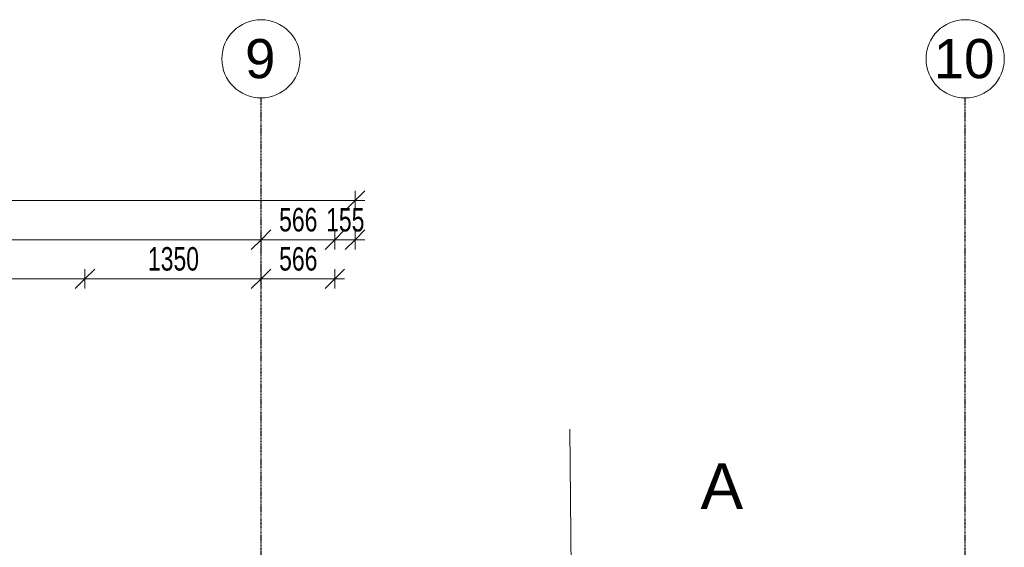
# Model space of a CAD drawing. Header units: millimetres. Extents: x -80560 to 110805, y -11020 to 52719.
# Tile 183 of 184: x 81644 to 89195, y 48675 to 52719. Entities that reach past the tile are written whole.
import ezdxf

# ---------------------------------------------------------------- set-up
doc = ezdxf.new("R2010")
doc.units = ezdxf.units.MM
doc.linetypes.add('CENTER2', pattern=[20, 8, -4, 4, -4])
for name, color, linetype, lineweight in [('A-ANNO-DIMS', 211, 'Continuous', 9), ('A-ANNO-DIMS-100', 211, 'Continuous', 9), ('A-DETL-MBND', 5, 'Continuous', 18), ('G-ANNO-SYMB', 111, 'Continuous', 9), ('S-GRID', 1, 'Continuous', 9), ('S-GRID-IDEN', 1, 'Continuous', 9)]:
    doc.layers.add(name, color=color, linetype=linetype, lineweight=lineweight)
doc.styles.add('Arial_3', font='arial.ttf', dxfattribs={"height": 350})
doc.styles.add('Arial_4', font='arial.ttf', dxfattribs={"height": 300})
doc.styles.add('Arial_5', font='arial.ttf', dxfattribs={"width": 0.7, "height": 180})
doc.dimstyles.new('n3o_1_8', dxfattribs={"dimscale": 304.8, "dimtxt": 183.646692, "dimasz": 0.492126, "dimexe": 0.246063, "dimexo": 0.0625, "dimgap": 0.032808, "dimtad": 1, "dimdec": 0, "dimdsep": 46, "dimtxsty": 'Arial_5', "dimblk1": 'OBLIQUE', "dimblk2": 'OBLIQUE', "dimsah": 1, "dimcen": 0.09, "dimdle": 0.246063, "dimazin": 0, "dimtfac": 1, "dimtdec": 4, "dimtix": 1, "dimtmove": 0, "dimatfit": 3, "dimfxl": 0.246063, "dimfxlon": 1, "dimtvp": 1, "dimtolj": 1, "dimtzin": 0, "dimarcsym": 2})

# ---------------------------------------------------------------- blocks, each defined once
blk = doc.blocks.new('Leonardo College_EHA_1489_R18_CF_situatie_2020_rvt-1-DO_01 eerste verdieping')
at = {"layer": 'A-DETL-MBND', "color": 254}
for p, q in [((60968.4, 49580.6), (60979.2, 48371)), ((60979.2, 48371), (60968.4, 49580.6))]:
    blk.add_line(p, q, dxfattribs=at)
blk = doc.blocks.new('Grid - r_3_0mm-316018-DO_01 eerste verdieping')
at = {"layer": 'S-GRID-IDEN'}
blk.add_circle((0, 0), 3, dxfattribs=at)
blk = doc.blocks.new('DIMBLOCK23-DO_01 eerste verdieping')
at = {"layer": 'A-ANNO-DIMS-100'}
for p, q in [((78094.8, 51032.4), (78169.8, 51107.4)), ((78094.8, 51107.4), (78094.8, 50957.4)), ((78094.8, 51032.4), (78094.8, 51107.4)), ((83494.8, 51032.4), (83569.8, 51107.4)), ((83494.8, 51107.4), (83494.8, 50957.4)), ((83494.8, 51032.4), (83494.8, 51107.4)), ((78094.8, 51032.4), (78019.8, 50957.4)), ((78094.8, 51032.4), (83494.8, 51032.4)), ((83494.8, 51032.4), (83419.8, 50957.4))]:
    blk.add_line(p, q, dxfattribs=at)
at = {"layer": 'A-ANNO-DIMS-100', "color": 0, "insert": (80602.7, 51276), "char_height": 180, "width": 461.094, "attachment_point": 1, "line_spacing_factor": 0.941778, "style": 'Arial_5'}
blk.add_mtext('5400', dxfattribs=at)
blk = doc.blocks.new('_Oblique')
at = {"color": 0, "linetype": 'ByBlock', "lineweight": -2}
blk.add_line((-0.5, -0.5), (0.5, 0.5), dxfattribs=at)
blk = doc.blocks.new('DIMBLOCK24-DO_01 eerste verdieping')
at = {"layer": 'A-ANNO-DIMS-100'}
for p, q in [((83494.8, 51032.4), (83569.8, 51107.4)), ((83494.8, 51107.4), (83494.8, 50957.4)), ((83494.8, 51032.4), (83494.8, 51107.4)), ((84060.8, 51032.4), (84135.8, 51107.4)), ((84060.8, 50957.4), (84060.8, 51107.4)), ((83494.8, 51032.4), (83419.8, 50957.4)), ((83494.8, 51032.4), (84060.8, 51032.4)), ((84060.8, 51032.4), (83985.8, 50957.4)), ((84060.8, 51032.4), (84060.8, 50957.4))]:
    blk.add_line(p, q, dxfattribs=at)
at = {"layer": 'A-ANNO-DIMS-100', "color": 0, "insert": (83633.7, 51276), "char_height": 180, "width": 345.821, "attachment_point": 1, "line_spacing_factor": 0.941778, "style": 'Arial_5'}
blk.add_mtext('566', dxfattribs=at)
blk = doc.blocks.new('DIMBLOCK25-DO_01 eerste verdieping')
at = {"layer": 'A-ANNO-DIMS-100'}
for p, q in [((84060.8, 51032.4), (84135.8, 51107.4)), ((84060.8, 50957.4), (84060.8, 51107.4)), ((84215.8, 51032.4), (84290.8, 51107.4)), ((84215.8, 50957.4), (84215.8, 51107.4)), ((84060.8, 51032.4), (83985.8, 50957.4)), ((84060.8, 51032.4), (84290.8, 51032.4)), ((84060.8, 51032.4), (84060.8, 50957.4)), ((84215.8, 51032.4), (84140.8, 50957.4)), ((84215.8, 51032.4), (84215.8, 50957.4))]:
    blk.add_line(p, q, dxfattribs=at)
at = {"layer": 'A-ANNO-DIMS-100', "color": 0, "insert": (83994.2, 51276), "char_height": 180, "width": 345.821, "attachment_point": 1, "line_spacing_factor": 0.941778, "style": 'Arial_5'}
blk.add_mtext('155', dxfattribs=at)
blk = doc.blocks.new('DIMBLOCK64-DO_01 eerste verdieping')
at = {"layer": 'A-ANNO-DIMS-100'}
for p, q in [((80344.8, 50732.4), (80419.8, 50807.4)), ((80344.8, 50657.4), (80344.8, 50807.4)), ((82144.8, 50732.4), (82219.8, 50807.4)), ((82144.8, 50657.4), (82144.8, 50807.4)), ((80344.8, 50732.4), (80269.8, 50657.4)), ((80344.8, 50732.4), (82144.8, 50732.4)), ((80344.8, 50732.4), (80344.8, 50657.4)), ((82144.8, 50732.4), (82069.8, 50657.4)), ((82144.8, 50732.4), (82144.8, 50657.4))]:
    blk.add_line(p, q, dxfattribs=at)
at = {"layer": 'A-ANNO-DIMS-100', "color": 0, "insert": (81052.7, 50976), "char_height": 180, "width": 461.094, "attachment_point": 1, "line_spacing_factor": 0.941778, "style": 'Arial_5'}
blk.add_mtext('1800', dxfattribs=at)
blk = doc.blocks.new('DIMBLOCK65-DO_01 eerste verdieping')
at = {"layer": 'A-ANNO-DIMS-100'}
for p, q in [((82144.8, 50732.4), (82219.8, 50807.4)), ((82144.8, 50657.4), (82144.8, 50807.4)), ((83494.8, 50732.4), (83569.8, 50807.4)), ((83494.8, 50657.4), (83494.8, 50807.4)), ((82144.8, 50732.4), (82069.8, 50657.4)), ((82144.8, 50732.4), (83494.8, 50732.4)), ((82144.8, 50732.4), (82144.8, 50657.4)), ((83494.8, 50732.4), (83419.8, 50657.4)), ((83494.8, 50732.4), (83494.8, 50657.4))]:
    blk.add_line(p, q, dxfattribs=at)
at = {"layer": 'A-ANNO-DIMS-100', "color": 0, "insert": (82627.7, 50976), "char_height": 180, "width": 461.094, "attachment_point": 1, "line_spacing_factor": 0.941778, "style": 'Arial_5'}
blk.add_mtext('1350', dxfattribs=at)
blk = doc.blocks.new('DIMBLOCK66-DO_01 eerste verdieping')
at = {"layer": 'A-ANNO-DIMS-100'}
for p, q in [((83494.8, 50732.4), (83569.8, 50807.4)), ((83494.8, 50657.4), (83494.8, 50807.4)), ((84060.8, 50732.4), (84135.8, 50807.4)), ((84060.8, 50657.4), (84060.8, 50807.4)), ((83494.8, 50732.4), (83419.8, 50657.4)), ((83494.8, 50732.4), (84135.8, 50732.4)), ((83494.8, 50732.4), (83494.8, 50657.4)), ((84060.8, 50732.4), (83985.8, 50657.4)), ((84060.8, 50732.4), (84060.8, 50657.4))]:
    blk.add_line(p, q, dxfattribs=at)
at = {"layer": 'A-ANNO-DIMS-100', "color": 0, "insert": (83633.7, 50976), "char_height": 180, "width": 345.821, "attachment_point": 1, "line_spacing_factor": 0.941778, "style": 'Arial_5'}
blk.add_mtext('566', dxfattribs=at)
blk = doc.blocks.new('DIMBLOCK143-DO_01 eerste verdieping')
at = {"layer": 'A-ANNO-DIMS-100'}
for p, q in [((37923.8, 51332.4), (37998.8, 51407.4)), ((37923.8, 51257.4), (37923.8, 51407.4)), ((84215.8, 51332.4), (84290.8, 51407.4)), ((84215.8, 51257.4), (84215.8, 51407.4)), ((37848.8, 51332.4), (84290.8, 51332.4)), ((37923.8, 51332.4), (37848.8, 51257.4)), ((37923.8, 51332.4), (37923.8, 51257.4)), ((84215.8, 51332.4), (84140.8, 51257.4)), ((84215.8, 51332.4), (84215.8, 51257.4))]:
    blk.add_line(p, q, dxfattribs=at)
at = {"layer": 'A-ANNO-DIMS-100', "color": 0, "insert": (60829.7, 51576), "char_height": 180, "width": 576.368, "attachment_point": 1, "line_spacing_factor": 0.941778, "style": 'Arial_5'}
blk.add_mtext('46292', dxfattribs=at)

msp = doc.modelspace()

# ---------------------------------------------------------------- linework, layer by layer
at = {"layer": 'S-GRID', "linetype": 'CENTER2', "lineweight": 25}
for p, q in [((83494.8, 4383.3), (83494.8, 52119.1)), ((88894.8, 4383.3), (88894.8, 52119.1))]:
    msp.add_line(p, q, dxfattribs=at)

# ---------------------------------------------------------------- block references
at = {"color": 250, "lineweight": 5}
msp.add_blockref('Leonardo College_EHA_1489_R18_CF_situatie_2020_rvt-1-DO_01 eerste verdieping', (24894.8, 0), dxfattribs=at)
at = {"layer": 'S-GRID-IDEN', "xscale": 99.99999999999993, "yscale": 99.99999999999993, "zscale": 99.99999999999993}
for p in [(83494.8, 52419.1), (88894.8, 52419.1)]:
    msp.add_blockref('Grid - r_3_0mm-316018-DO_01 eerste verdieping', p, dxfattribs=at)

# ---------------------------------------------------------------- texts
at = {"layer": 'G-ANNO-SYMB', "insert": (86865.7, 49319.6), "char_height": 350, "width": 400.844, "attachment_point": 1, "style": 'Arial_3'}
msp.add_mtext('A', dxfattribs=at)
at = {"layer": 'S-GRID-IDEN', "char_height": 300, "attachment_point": 1, "style": 'Arial_4'}
for s, insert, width in [('9', (83372.2, 52570.9), 288.607), ('10', (88653.2, 52570.9), 577.215)]:
    msp.add_mtext(s, dxfattribs=dict(at, insert=insert, width=width))

# ---------------------------------------------------------------- dimensions: what is measured, and where the dimension line sits
at = {"layer": 'A-ANNO-DIMS'}
for base, p1, p2, override, picture, middle in [((84215.8, 51332.4), (37923.8, 51257.4), (84215.8, 51257.4), {"dimpost": '<>', "dimfxl": 46292}, 'DIMBLOCK143-DO_01 eerste verdieping', (61069.8, 51434.3)), ((83494.8, 51032.4), (78094.8, 51107.4), (83494.8, 51107.4), {"dimpost": '<>', "dimfxl": 5400}, 'DIMBLOCK23-DO_01 eerste verdieping', (80794.8, 51134.3)), ((84060.8, 51032.4), (83494.8, 51107.4), (84060.8, 50957.4), {"dimpost": '<>', "dimfxl": 585.539068}, 'DIMBLOCK24-DO_01 eerste verdieping', (83777.8, 51134.3)), ((84215.8, 51032.4), (84060.8, 50957.4), (84215.8, 50957.4), {"dimpost": '<>', "dimfxl": 155}, 'DIMBLOCK25-DO_01 eerste verdieping', (84138.3, 51134.3)), ((82144.8, 50732.4), (80344.8, 50657.4), (82144.8, 50657.4), {"dimpost": '<>', "dimfxl": 1800}, 'DIMBLOCK64-DO_01 eerste verdieping', (81244.8, 50834.3)), ((83494.8, 50732.4), (82144.8, 50657.4), (83494.8, 50657.4), {"dimpost": '<>', "dimfxl": 1350}, 'DIMBLOCK65-DO_01 eerste verdieping', (82819.8, 50834.3)), ((84060.8, 50732.4), (83494.8, 50657.4), (84060.8, 50657.4), {"dimpost": '<>', "dimfxl": 566}, 'DIMBLOCK66-DO_01 eerste verdieping', (83777.8, 50834.3))]:
    dim = msp.add_linear_dim(base=base, p1=p1, p2=p2, dimstyle='n3o_1_8', override=override, dxfattribs=at)
    dim.commit()
    dim.dimension.update_dxf_attribs({"geometry": picture, "text_midpoint": middle})

doc.saveas('drawing.dxf')
